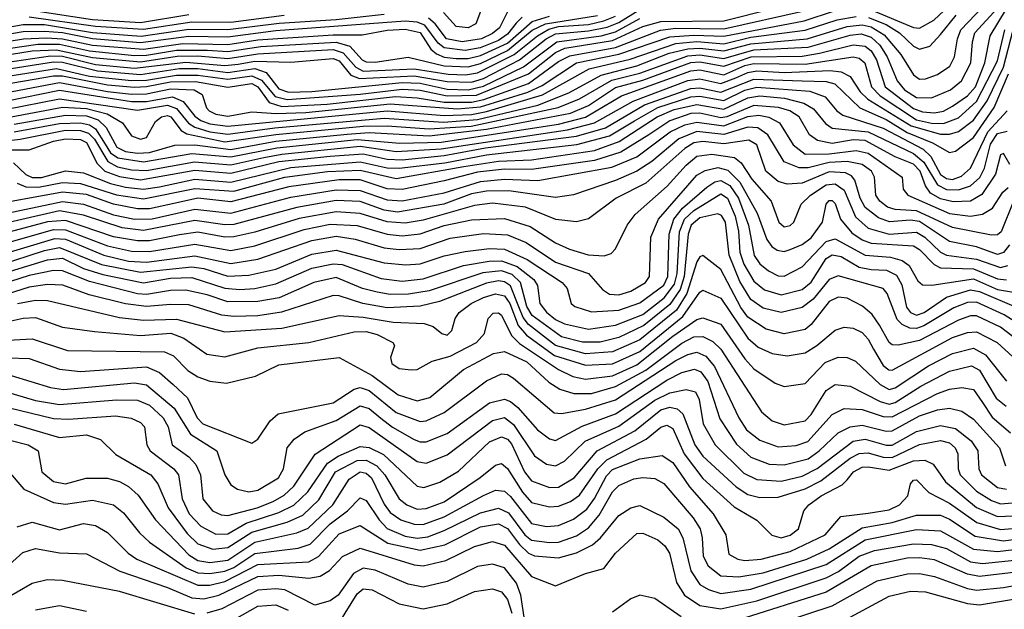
# Model space of a CAD drawing. Extents: x 997028 to 1115134, y 536408 to 618974.
# Tile 50 of 256: x 1019663 to 1022938, y 552908 to 554868. Entities that reach past the tile are written whole.
import ezdxf

# ---------------------------------------------------------------- set-up
doc = ezdxf.new("R2010")
doc.units = 0

msp = doc.modelspace()

# ---------------------------------------------------------------- linework, layer by layer
at = {"layer": '0CON10XD'}
for points in [[(1019645, 554521.1), (1019815, 554551), (1019885, 554548.7), (1019923.6, 554535), (1019950.4, 554510.4), (1019986.4, 554445), (1020015, 554430), (1020055, 554424.3), (1020095, 554426.6), (1020178.4, 554451.6), (1020245, 554451.8), (1020365, 554437.2), (1020515, 554464.5), (1020751.8, 554488.2), (1020825, 554492.8), (1021025, 554481.9), (1021215.9, 554504.1), (1021495, 554557.6), (1021555, 554583), (1021645, 554642.8), (1021735, 554666.9), (1021895, 554726.1), (1021925, 554728.3), (1022005, 554713.3), (1022095.1, 554745.1), (1022265, 554747.5), (1022322.6, 554757.4), (1022435, 554785.3), (1022475, 554780.3), (1022495, 554764.3), (1022512.8, 554735), (1022541.2, 554645), (1022635, 554572.7), (1022665, 554561.8), (1022705, 554558.9), (1022735, 554564.6), (1022765, 554580.6), (1022815.2, 554615), (1022841.2, 554645), (1022873.2, 554725), (1022890.3, 554815), (1022998.8, 554995)], [(1022495, 554901.1), (1022635, 554841.9), (1022655, 554840.4), (1022703.2, 554866.8), (1022837.4, 554992.6)], [(1019545, 554667.9), (1019785, 554706.3), (1019895, 554681), (1020035, 554666.2), (1020085, 554667.1), (1020185, 554683.9), (1020255, 554683.9), (1020355, 554670.1), (1020435, 554681.4), (1020467.3, 554667.3), (1020513.1, 554613.1), (1020552.7, 554602.7), (1020795, 554620.9), (1020935, 554636.9), (1020995, 554633.5), (1021085.1, 554614.9), (1021182.6, 554617.4), (1021355, 554688.6), (1021445, 554759.1), (1021476.5, 554773.5), (1021635, 554798.7), (1021735, 554845.7), (1021795, 554862.8), (1022005, 554864.5), (1022335, 554948.8)], [(1019615, 554569.7), (1019795, 554605.4), (1020055, 554568), (1020155, 554584.6), (1020185, 554573.4), (1020224.8, 554524.8), (1020245, 554510.6), (1020295, 554495.4), (1020355, 554487.9), (1020511.6, 554508.4), (1020875, 554540.4), (1021072, 554528), (1021185, 554536.7), (1021385.8, 554584.2), (1021488.8, 554625), (1021596.5, 554683.5), (1021715, 554714.5), (1021823.1, 554756.9), (1021885, 554771.3), (1021925, 554773.8), (1022005, 554764.4), (1022095, 554788.3), (1022282.3, 554805), (1022415, 554845.7), (1022465, 554851.6), (1022495, 554844.5), (1022538.4, 554818.4), (1022593, 554753), (1022635, 554684.7), (1022655, 554670.8), (1022675, 554671.7), (1022715, 554686.4), (1022756.2, 554713.8), (1022772.2, 554745), (1022781.4, 554805), (1022792.6, 554835), (1022891.5, 554938.5)], [(1020875, 554885.3), (1020715, 554867.7), (1020526.1, 554856.1), (1020355, 554834.5), (1020225, 554835.2), (1020067.1, 554812.9), (1019905.1, 554825.1), (1019745, 554851), (1019675, 554851.2), (1019525, 554824.6), (1019405, 554824.1), (1019175, 554784.7), (1019075, 554783.7), (1019026, 554796), (1018985, 554823.4), (1018970.9, 554845), (1018951.6, 554905)], [(1019525, 554713), (1019765, 554747.9), (1019805, 554747.1), (1019915, 554719.8), (1020045, 554707.5), (1020215, 554727.6), (1020345, 554716), (1020389.1, 554720.9), (1020445, 554730.5), (1020565, 554727.6), (1020705, 554739.6), (1020725, 554732), (1020764.2, 554684.2), (1020792.7, 554672.7), (1020975, 554681.8), (1021085, 554662.3), (1021165, 554660.1), (1021205, 554673.2), (1021324.7, 554735.3), (1021414, 554805), (1021445, 554821.3), (1021555, 554830.9), (1021616.5, 554843.5), (1021655, 554859), (1021725, 554902.2)], [(1019635, 554545.3), (1019805, 554577.4), (1019885, 554572.8), (1019954.3, 554555), (1020005.3, 554525), (1020035, 554482.3), (1020065, 554471.4), (1020085, 554476.1), (1020115, 554530.3), (1020135, 554545.4), (1020155, 554549.7), (1020165.8, 554545), (1020200.3, 554500.3), (1020218.9, 554488.9), (1020345, 554462.4), (1020515, 554486.7), (1020805, 554513.9), (1020885.2, 554515.2), (1021025.1, 554505.1), (1021164.8, 554514.8), (1021454, 554576), (1021525, 554605.1), (1021632.5, 554667.5), (1021725, 554690.5), (1021885, 554748.4), (1021925, 554751.8), (1022005, 554739.6), (1022105, 554768.3), (1022285, 554777.2), (1022425, 554817.2), (1022461.1, 554821.1), (1022495, 554810), (1022523.7, 554783.7), (1022547.4, 554745), (1022581.7, 554665), (1022606, 554635), (1022645, 554609.6), (1022695, 554608.6), (1022758.2, 554635), (1022795.6, 554665), (1022826.5, 554725), (1022831.5, 554795), (1022840, 554825), (1022915, 554906.5)], [(1021198.8, 554905), (1021180, 554855), (1021155, 554841.1), (1021115, 554846.2), (1021072.7, 554892.7)], [(1019525, 554758.3), (1019722.8, 554787.1), (1019795, 554787.1), (1019895, 554764.3), (1020045, 554749.5), (1020085, 554750.4), (1020185, 554767.1), (1020287.5, 554767.5), (1020355, 554762.6), (1020465, 554779.6), (1020715, 554794), (1020760.7, 554780.7), (1020801.6, 554735), (1020815, 554728), (1020845, 554727.1), (1020955, 554743.8), (1021075, 554715.3), (1021155, 554712.1), (1021195, 554722.8), (1021285, 554765.4), (1021366.8, 554833.2), (1021411.2, 554855), (1021585, 554882.7)], [(1019525, 554735.8), (1019705, 554764.3), (1019785, 554768.4), (1019905, 554742.1), (1020065, 554728), (1020186.7, 554746.7), (1020255, 554748.5), (1020355, 554739.1), (1020455, 554755.2), (1020705, 554769.4), (1020738.6, 554758.6), (1020780.6, 554710.6), (1020805, 554697.7), (1020975, 554704.6), (1021087.7, 554687.7), (1021145.2, 554684.8), (1021185, 554692), (1021307, 554753), (1021384.7, 554815), (1021422.9, 554837.1), (1021455, 554845.8), (1021555, 554852.8), (1021605.2, 554864.8), (1021645, 554880.3)], [(1019525, 554780.5), (1019675.1, 554805), (1019751.6, 554808.4), (1019805, 554805), (1019905, 554783.5), (1020075, 554770.4), (1020205, 554789.3), (1020355, 554786.4), (1020455, 554801.8), (1020705, 554818.4), (1020801.7, 554818.3), (1020885, 554833.4), (1020945, 554836.7), (1020995, 554825.3), (1021030.8, 554770.8), (1021048.9, 554755), (1021075, 554743.6), (1021115, 554739.1), (1021155, 554739.2), (1021195, 554749), (1021285, 554789.9), (1021367.4, 554862.6), (1021425, 554879.6)], [(1021333.6, 554876.4), (1021313.7, 554856.3), (1021285, 554819.8), (1021255, 554799.4), (1021194.9, 554774.9), (1021145, 554765.8), (1021075, 554774.4), (1021055, 554790.6), (1021010.1, 554850.1), (1020985, 554860.1), (1020945, 554863.5), (1020515, 554830.8), (1020355, 554810.4), (1020225, 554812.4), (1020065, 554791.2), (1019905, 554804.2), (1019805, 554824.3), (1019745, 554829.6), (1019675, 554827.7), (1019525, 554802.6)], [(1019575, 554646.9), (1019775, 554681.8), (1019805, 554681.8), (1019955, 554651.3), (1020044.5, 554644.5), (1020085, 554645.7), (1020165, 554661.5), (1020247.2, 554662.8), (1020355, 554643.6), (1020435, 554656.3), (1020454.7, 554645), (1020492.9, 554592.9), (1020535, 554580.2), (1020685, 554587.1), (1020912.8, 554612.8), (1020985, 554608.3), (1021075, 554593.7), (1021165, 554593.6), (1021207.1, 554602.9), (1021355, 554656.3), (1021455, 554729.1), (1021492.3, 554747.7), (1021645, 554776.2), (1021793.8, 554833.8), (1021845, 554840.7), (1022005, 554838.4), (1022271.8, 554898.2)], [(1019615, 554625.7), (1019795, 554659.1), (1019955, 554629.3), (1020035, 554621.2), (1020085, 554622.1), (1020165, 554638.9), (1020243.5, 554635), (1020269.5, 554619.5), (1020283.9, 554575), (1020292.6, 554565), (1020315, 554554.2), (1020355, 554547.3), (1020435, 554561.5), (1020516.1, 554556.1), (1020615, 554559.9), (1020895, 554588.8), (1021118.5, 554571.5), (1021195, 554578.5), (1021353.1, 554626.9), (1021400.9, 554649.1), (1021515.2, 554725), (1021655, 554753.2), (1021825, 554811.9), (1021905, 554817), (1022005, 554813.1), (1022271.5, 554865), (1022372.5, 554897.5)], [(1019621.2, 554598.8), (1019795, 554633.8), (1020035, 554595.9), (1020085, 554596.7), (1020171.4, 554611.4), (1020206.8, 554596.9), (1020245, 554547.6), (1020265, 554533.2), (1020295, 554522.6), (1020355, 554514.4), (1020885, 554565.1), (1021075, 554549.7), (1021165, 554553), (1021215, 554562.9), (1021401.9, 554618.1), (1021556.8, 554705), (1021693.3, 554736.7), (1021845, 554788.9), (1021915, 554795.3), (1022005, 554788.6), (1022095, 554810.4), (1022275, 554833.3), (1022382.2, 554867.8), (1022445, 554879.2)], [(1020225.4, 554884.6), (1020065, 554858.2), (1019905, 554867.8), (1019695, 554900.4)], [(1020542.1, 554882.1), (1020365, 554859.4), (1020235, 554860.3), (1020075, 554835.5), (1019915, 554845.3), (1019695, 554876.5)], [(1021284.8, 554895), (1021258.9, 554841.1), (1021235, 554821.9), (1021198.4, 554805), (1021135, 554794.5), (1021082.4, 554805), (1021044.3, 554855), (1021023, 554873)], [(1021596.6, 554815), (1021645, 554827.8), (1021725, 554872.3)], [(1022485.8, 554875.8), (1022545, 554851.9), (1022588.9, 554825), (1022635, 554780), (1022655, 554770.7), (1022689.7, 554780.3), (1022725, 554818.8), (1022777, 554883)], [(1019525, 554454.8), (1019665, 554471.3), (1019815, 554500.6), (1019865, 554500.3), (1019891.3, 554491.3), (1019911.3, 554471.3), (1019956.5, 554396.5), (1019988.8, 554378.8), (1020035, 554369.3), (1020085, 554366.6), (1020243.9, 554396.1), (1020365, 554386), (1020475, 554409.7), (1020535, 554421.5), (1020795, 554448.2), (1020915, 554430.2), (1021065, 554438.5), (1021485, 554501.6), (1021574.7, 554525.3), (1021702.7, 554597.3), (1021885, 554666), (1021925, 554672), (1021995, 554656.3), (1022044.6, 554674.6), (1022085, 554693.3), (1022115, 554698.4), (1022205, 554693.2), (1022358.9, 554698.9), (1022394.9, 554694.9), (1022425, 554679.8), (1022458.3, 554628.3), (1022484, 554604), (1022627.3, 554515), (1022725, 554488.1), (1022755, 554488), (1022785, 554496.9), (1022835, 554534.1), (1022881, 554599), (1022935, 554710.8), (1022966.7, 554835)], [(1019535, 554690.4), (1019775, 554727.8), (1019805, 554726.7), (1019922.2, 554697.8), (1020065, 554686.4), (1020195, 554705.6), (1020255, 554705.6), (1020355, 554692.9), (1020445, 554705.7), (1020483, 554693), (1020525, 554638.5), (1020557, 554627), (1020635, 554629.6), (1020935, 554659.9), (1020995, 554657.8), (1021085, 554637.8), (1021155, 554634.7), (1021205, 554647), (1021338.1, 554711.9), (1021448.9, 554795), (1021596.6, 554815)], [(1019645, 554495.7), (1019795, 554523.7), (1019865, 554525.9), (1019895, 554518.8), (1019915.6, 554505.6), (1019946.7, 554455), (1019965, 554425.7), (1019988.9, 554408.9), (1020075, 554395.2), (1020235, 554423.5), (1020365, 554411.9), (1020517.8, 554442.2), (1020785, 554470.3), (1020927.5, 554457.5), (1021065, 554461.2), (1021455, 554521), (1021545, 554544.3), (1021664.7, 554615.3), (1021895, 554698.5), (1021925, 554701.6), (1022004.7, 554685.3), (1022075, 554716.4), (1022105, 554723.2), (1022275, 554720.6), (1022435, 554744.4), (1022455, 554740.3), (1022474.1, 554725), (1022495.6, 554645), (1022524.6, 554615), (1022645, 554534.9), (1022695, 554524), (1022735, 554523.1), (1022785, 554542.5), (1022845, 554595.8), (1022915, 554731.2), (1022938.8, 554835)], [(1019595.5, 554435.5), (1019694.1, 554435.9), (1019775.9, 554465), (1019815, 554471.9), (1019865, 554470), (1019885, 554460.1), (1019920.1, 554390.1), (1019946.2, 554365), (1019995, 554346.6), (1020065, 554335.8), (1020245, 554368.3), (1020365, 554358.6), (1020525, 554396.4), (1020695.6, 554414.4), (1020805, 554422.6), (1020885, 554404.9), (1020935, 554402.9), (1021075, 554416.4), (1021212.5, 554442.5), (1021515, 554480.7), (1021610.9, 554509.1), (1021741.4, 554585), (1021895, 554639.4), (1021925, 554642.1), (1021995, 554627.7), (1022105, 554670.6), (1022265, 554665.6), (1022345, 554662.9), (1022374.3, 554655), (1022457.3, 554575), (1022545, 554536.1), (1022615, 554493.6), (1022698.7, 554458.7), (1022755, 554426.7), (1022775, 554430.7), (1022835, 554476.7), (1022903.7, 554576.3), (1022951.3, 554688.7)], [(1019642.9, 554392.9), (1019683.8, 554353.8), (1019705, 554343.7), (1019735, 554343.5), (1019815, 554366.2), (1019875, 554359.4), (1019965, 554323.8), (1020015, 554311.7), (1020075, 554304.6), (1020127.7, 554312.3), (1020245, 554338.2), (1020365, 554328.4), (1020565, 554377.2), (1020795, 554396.1), (1020885, 554376.1), (1020925, 554374.2), (1021077.4, 554392.6), (1021215, 554418.6), (1021516.4, 554453.6), (1021625, 554482.6), (1021707.4, 554532.6), (1021785, 554576.7), (1021895, 554611.4), (1021925, 554613.7), (1022005, 554599.6), (1022075, 554634.1), (1022115, 554644.5), (1022290.9, 554630.9), (1022341.4, 554611.4), (1022380.9, 554565), (1022401, 554551), (1022535, 554507.5), (1022668.2, 554438.2), (1022693.7, 554413.7), (1022725, 554353.3), (1022745, 554340.4), (1022765, 554337.5), (1022795, 554347.7), (1022825, 554374.4), (1022882.3, 554495), (1022947.5, 554565)], [(1019655.1, 554325.1), (1019682.9, 554312.9), (1019725, 554311.6), (1019805, 554326.5), (1019865, 554323.5), (1019985, 554286.5), (1020075, 554272.7), (1020245, 554306.8), (1020375, 554298.1), (1020545, 554345.2), (1020686.6, 554363.4), (1020795, 554368.3), (1020915, 554340.5), (1021139.6, 554380.4), (1021255, 554397.5), (1021365, 554402.9), (1021575, 554433.6), (1021657.2, 554462.8), (1021782.6, 554545), (1021840.1, 554569.9), (1021915, 554586.4), (1022005, 554570.8), (1022085, 554608.7), (1022125, 554615.4), (1022207, 554607), (1022270.9, 554590.9), (1022302.5, 554572.5), (1022343.3, 554523.3), (1022365, 554507.4), (1022485, 554495.7), (1022635, 554423.2), (1022670, 554395), (1022715, 554319.2), (1022745, 554304), (1022785, 554302.7), (1022825, 554315.4), (1022856.2, 554343.8), (1022871.8, 554375), (1022891.8, 554455), (1022915, 554489.7), (1022947.4, 554497.4)], [(1022956.4, 554386.4), (1022935, 554422.9), (1022925, 554419.2), (1022908, 554355), (1022863.2, 554286.7), (1022825, 554265.4), (1022767.2, 554262.8), (1022725, 554272.2), (1022692.1, 554292.1), (1022675.6, 554315.6), (1022657.2, 554365), (1022635, 554387.9), (1022575, 554412.6), (1022475, 554466.6), (1022435, 554468.8), (1022365, 554457), (1022316.4, 554466.4), (1022289.3, 554485), (1022254.8, 554545), (1022223.8, 554565), (1022186.9, 554576.9), (1022105, 554583.2), (1022015, 554545.2), (1021995, 554542.1), (1021925, 554557.7), (1021895, 554555.9), (1021825, 554532.6), (1021755.5, 554485.5), (1021662.4, 554427.6), (1021575, 554400.4), (1021365, 554370.7), (1021275, 554371.2), (1021185, 554361.8), (1021075, 554332.1), (1020935, 554304.1), (1020885, 554306.2), (1020795, 554335.6), (1020725, 554336.4), (1020557.6, 554312.4), (1020365, 554262.5), (1020255, 554274.9), (1020181.3, 554258.7), (1020095, 554240), (1020055, 554239.6), (1019975.2, 554255.2), (1019885, 554287.1), (1019805, 554295.4), (1019445, 554230)], [(1019515, 554202.8), (1019805, 554264.3), (1019875, 554254.7), (1019975, 554219.7), (1020045, 554205.3), (1020103.9, 554206.1), (1020245, 554238.4), (1020365, 554225.3), (1020565, 554278.2), (1020715, 554302.2), (1020795, 554300.2), (1020885, 554269.5), (1020935, 554266.4), (1021075, 554292.6), (1021195, 554330.9), (1021275, 554338.1), (1021386.2, 554333.8), (1021632.3, 554377.7), (1021715, 554412.1), (1021826.7, 554495), (1021875, 554519), (1021915, 554528), (1022005, 554515.2), (1022085, 554546.6), (1022120.8, 554550.8), (1022154.3, 554544.3), (1022190, 554525), (1022235, 554452), (1022275, 554421.4), (1022355, 554422.4), (1022445, 554433.6), (1022485, 554424.9), (1022597.9, 554345), (1022600.9, 554305), (1022616.4, 554285), (1022755, 554223.9), (1022825, 554214.9), (1022865, 554221.4), (1022898.4, 554241.6), (1022932.8, 554295), (1022950, 554310)], [(1022968.6, 554265), (1022926.7, 554163.3), (1022915, 554153.3), (1022895, 554152.3), (1022765, 554177), (1022645, 554233.1), (1022575, 554237.4), (1022548.9, 554245), (1022523.3, 554265), (1022510.2, 554285), (1022505.8, 554345), (1022495.9, 554365), (1022465, 554387.2), (1022415, 554396.3), (1022355, 554393.2), (1022285, 554375.5), (1022255, 554375.4), (1022205, 554395.2), (1022150.6, 554485), (1022118.3, 554508.3), (1022085, 554510.5), (1022005, 554486.7), (1021915, 554496.7), (1021855, 554471.7), (1021765, 554396.4), (1021715, 554364.6), (1021645, 554334), (1021505, 554286.2), (1021445, 554277.6), (1021289.5, 554299.5), (1021215, 554298.2), (1021165, 554288.9), (1021073.1, 554255), (1020918.9, 554228.9), (1020875.5, 554235.5), (1020795, 554263.3), (1020715, 554267.1), (1020585, 554244.3), (1020375, 554187.9), (1020345, 554186.5), (1020245, 554200.7), (1020075, 554167.1), (1020003.9, 554176.1), (1019875, 554218.9), (1019795, 554233.1), (1019515, 554168)], [(1022955, 554119.4), (1022935, 554094.8), (1022915, 554087.8), (1022845, 554113.1), (1022755, 554130.4), (1022655, 554197.2), (1022625, 554201.9), (1022555.7, 554195.7), (1022519.2, 554209.2), (1022475, 554244.1), (1022458.4, 554275), (1022440.3, 554335), (1022429.2, 554349.2), (1022409.3, 554359.3), (1022355, 554362.6), (1022265, 554324.6), (1022215, 554321.9), (1022185, 554329.8), (1022144.8, 554365), (1022115, 554451.9), (1022087.9, 554467.9), (1022005, 554455.4), (1021935, 554463.4), (1021905, 554458.7), (1021875, 554440.5), (1021745, 554324.8), (1021646.8, 554275), (1021555, 554206.6), (1021515, 554196.3), (1021446.4, 554203.6), (1021345, 554245.1), (1021235, 554258.3), (1021175, 554251), (1021005, 554201.8), (1020945, 554192.1), (1020885, 554195.7), (1020795, 554223.7), (1020715, 554229.1), (1020592.4, 554207.6), (1020445, 554161.6), (1020375, 554146), (1020345, 554145.3), (1020255, 554162.1), (1020195, 554152.7), (1020095, 554133.1), (1020055, 554132.6), (1019975, 554146.9), (1019815, 554200.5), (1019755, 554196), (1019535, 554137.7)], [(1019585, 554116.2), (1019775, 554170.2), (1019815, 554169.7), (1019955, 554116.7), (1020035, 554099), (1020095, 554097.2), (1020245, 554122.4), (1020365, 554101.3), (1020445, 554116.9), (1020609.3, 554170.7), (1020695, 554188.2), (1020785, 554184.2), (1020885, 554154.7), (1020935, 554149.6), (1020995, 554156.7), (1021075, 554183.7), (1021165, 554202.4), (1021275, 554207.2), (1021360.7, 554180.7), (1021445, 554126.7), (1021491.1, 554105), (1021553.1, 554086.9), (1021606.7, 554083.3), (1021629.5, 554090.5), (1021645, 554106.9), (1021683.2, 554185), (1021709.9, 554220.1), (1021815.9, 554315), (1021879.4, 554385), (1021915, 554414.8), (1021965, 554420.7), (1022039.9, 554409.9), (1022062.9, 554392.9), (1022097.8, 554337.8), (1022161.9, 554265), (1022188.2, 554195), (1022205, 554179.3), (1022225, 554184), (1022237.5, 554195), (1022261.8, 554255), (1022293.1, 554285), (1022345, 554319), (1022375, 554322.3), (1022405, 554301.2), (1022443, 554213), (1022485, 554174.9), (1022555, 554155.5), (1022645, 554161.6), (1022672.7, 554145), (1022725, 554095.1), (1022744.9, 554084.9), (1022845, 554071.8), (1022925, 554044.5), (1022949.2, 554050.8)], [(1019594.4, 554085.6), (1019779.6, 554140.4), (1019815, 554138.4), (1019942.7, 554085), (1020025, 554065.9), (1020085, 554061.7), (1020245, 554082.8), (1020365, 554057.9), (1020455, 554072.5), (1020635, 554133.8), (1020715, 554148.3), (1020778.5, 554138.5), (1020875, 554110.1), (1020925, 554103.9), (1020995, 554108), (1021095, 554142.4), (1021205, 554156.9), (1021285, 554152.8), (1021347.8, 554127.8), (1021445, 554061.8), (1021555, 554023.9), (1021601.2, 553971.2), (1021625, 553955.2), (1021655, 553953.1), (1021695, 553966), (1021744.3, 553995), (1021757.6, 554015), (1021762.3, 554145), (1021787.3, 554205), (1021915, 554351.6), (1021942.6, 554367.4), (1021985, 554377.1), (1022018.3, 554368.3), (1022057.8, 554327.8), (1022115.4, 554225.4), (1022147.3, 554137.3), (1022164.1, 554114.1), (1022181.8, 554101.9), (1022205, 554098), (1022225, 554103.8), (1022265, 554121.1), (1022295, 554143), (1022332.7, 554195), (1022344.8, 554255), (1022355, 554267.5), (1022365, 554267.5), (1022375, 554256.9), (1022392.7, 554205), (1022430, 554160), (1022465, 554135.9), (1022495, 554125.3), (1022635, 554115.9), (1022655, 554104.8), (1022704.2, 554054.2), (1022725, 554043.3), (1022835, 554040.3), (1022915, 554007.2), (1022945, 554003.4)], [(1019595, 554052.4), (1019745, 554101.4), (1019795, 554110.5), (1019935, 554053.9), (1020065, 554028.5), (1020235, 554046.3), (1020275, 554040.6), (1020355, 554015.5), (1020425, 554019), (1020515, 554039.4), (1020635, 554088.9), (1020715, 554102.4), (1020875, 554060.4), (1020946.7, 554053.3), (1020995, 554056.8), (1021075, 554083.6), (1021145, 554097.9), (1021225, 554107.1), (1021275, 554104.9), (1021350.8, 554070.8), (1021467.5, 553995), (1021483.8, 553975), (1021497.5, 553925), (1021508.9, 553915), (1021565, 553897.5), (1021655, 553902.9), (1021725, 553926.8), (1021805, 553986), (1021818.1, 554015), (1021822.7, 554155), (1021838.5, 554205), (1021867.8, 554242.2), (1021948.4, 554311.6), (1021975, 554328.9), (1021995, 554333.8), (1022025, 554317), (1022053.3, 554275), (1022086.7, 554185), (1022105.4, 554084.6), (1022125, 554056.1), (1022153.1, 554033.1), (1022185, 554016.9), (1022205, 554015.6), (1022265, 554047), (1022345, 554131.4), (1022375, 554139.6), (1022475, 554085.6), (1022558.5, 554078.5), (1022597.9, 554067.9), (1022620.7, 554050.7), (1022649.8, 553999.8), (1022665, 553986.8), (1022696.1, 553986.1), (1022835, 554007.1), (1022915, 553971.8), (1022995, 553957.4)], [(1019425, 553968.6), (1019755, 554069.6), (1019805, 554074.9), (1019875, 554040.9), (1019939.4, 554020.6), (1020075, 553993.6), (1020165, 554008.9), (1020235, 554010.9), (1020345, 553975.5), (1020395, 553971.2), (1020445.3, 553974.7), (1020515, 553989.6), (1020635, 554042.3), (1020705, 554057.1), (1020735, 554054.4), (1020865, 554007.8), (1020935, 553999.3), (1021005, 554006.4), (1021139.2, 554050.8), (1021224.4, 554065.6), (1021265, 554066.3), (1021317.3, 554047.3), (1021372.5, 554005), (1021384.8, 553985), (1021393, 553925), (1021415, 553895.5), (1021445, 553871.2), (1021475, 553856.7), (1021555, 553839.6), (1021645, 553852.3), (1021735, 553888.4), (1021806.4, 553943.6), (1021841, 553989), (1021849.2, 554025), (1021857.1, 554162.9), (1021873.7, 554205), (1021905, 554233.7), (1021995, 554288.9), (1022017.2, 554275), (1022042.6, 554215), (1022054, 554165), (1022058.2, 554095), (1022070.8, 554055), (1022105, 553998.5), (1022139.8, 553969.8), (1022195, 553954), (1022265, 553971.3), (1022295, 553995.6), (1022345, 554074.4), (1022365, 554086.9), (1022395, 554080.7), (1022455, 554045.4), (1022495, 554038), (1022545.7, 554035.7), (1022579, 554019), (1022597, 553987), (1022612.5, 553912.5), (1022625, 553894.8), (1022645, 553886.4), (1022670.7, 553895), (1022745, 553945.9), (1022825, 553970.3), (1022855, 553964.7), (1022985, 553909.4)], [(1022995, 553850.3), (1022937.2, 553887.2), (1022845, 553929), (1022815, 553927.7), (1022769.8, 553910.2), (1022669.8, 553850.2), (1022645, 553842.1), (1022623.2, 553843.2), (1022598.1, 553855), (1022581.5, 553871.5), (1022547.8, 553957.8), (1022534.8, 553974.8), (1022385, 554016.7), (1022355, 554004), (1022301.3, 553938.7), (1022265, 553911.5), (1022195, 553894.8), (1022135, 553909.5), (1022095, 553937.7), (1022058.2, 553998.2), (1022022.8, 554085), (1022009.9, 554195), (1021997.4, 554217.4), (1021985, 554222.5), (1021925, 554209.3), (1021896.3, 554185), (1021885.7, 554155), (1021872.4, 554015), (1021859.3, 553970.7), (1021825, 553920.9), (1021738.4, 553851.6), (1021655, 553811.3), (1021593.4, 553796.6), (1021535, 553795.9), (1021465, 553813.9), (1021366.8, 553885), (1021349.8, 553915), (1021328.7, 553995), (1021300.9, 554020.9), (1021265, 554033.6), (1021203.5, 554026.5), (1021025, 553966.9), (1020955.8, 553955.8), (1020895, 553954.9), (1020852, 553962), (1020802.5, 553975), (1020715, 554010.9), (1020640.8, 553995), (1020526.2, 553943.8), (1020455, 553930.9), (1020355, 553930.2), (1020286.4, 553953.6), (1020215, 553969.4), (1020165, 553968.3), (1020085, 553954.5), (1020055, 553956.3), (1019895, 553997.8), (1019805, 554033), (1019775, 554034.1), (1019695, 554017.3), (1019503.6, 553956.5)], [(1023005, 553784.8), (1022925, 553845.6), (1022845, 553884.1), (1022825, 553883.8), (1022785, 553869.6), (1022655, 553801.4), (1022585, 553786.4), (1022565, 553787.6), (1022555, 553794.7), (1022522.6, 553852.6), (1022498.5, 553888.5), (1022466.3, 553916.3), (1022415, 553941.9), (1022385, 553945.9), (1022355, 553931.3), (1022295.3, 553854.7), (1022275, 553838.5), (1022205, 553824.1), (1022145, 553839.3), (1022085, 553879), (1022061.7, 553911.7), (1021995, 554037.5), (1021935, 554084.5), (1021925, 554080), (1021915, 554063.5), (1021881.7, 553958.3), (1021847, 553903), (1021725, 553803.6), (1021635, 553764.3), (1021545, 553757.1), (1021445, 553784.7), (1021354.6, 553854.6), (1021337.6, 553877.6), (1021323.5, 553913.5), (1021295, 553983.2), (1021275, 553997.1), (1021255, 554000), (1021215, 553992), (1021058.9, 553931.1), (1020995, 553916.1), (1020885, 553910.7), (1020804.7, 553924.7), (1020725, 553950.5), (1020705, 553951.4), (1020534, 553896), (1020455, 553884.2), (1020375, 553881.1), (1020335, 553886.4), (1020225, 553920.1), (1020165, 553921.9), (1020085, 553914.5), (1020015, 553923.1), (1019893.8, 553953.8), (1019805.9, 553985.9), (1019755, 553988.3), (1019695, 553978.5), (1019505, 553919.1)], [(1019655.8, 553924.2), (1019715, 553935.9), (1019755, 553934.5), (1019995, 553877.8), (1020075, 553868.8), (1020185, 553872.4), (1020345, 553830.3), (1020535, 553842.2), (1020725.2, 553884.8), (1020805, 553879.1), (1020905, 553862.7), (1021008.2, 553858.2), (1021038.3, 553848.3), (1021066.9, 553825), (1021085, 553819.6), (1021100, 553835), (1021111.2, 553875), (1021124.2, 553895), (1021164.2, 553925), (1021205.4, 553944.6), (1021245, 553956.9), (1021275, 553950), (1021292.7, 553925), (1021321, 553851), (1021348.9, 553818.9), (1021442, 553752), (1021545, 553719.5), (1021635, 553724.5), (1021724.9, 553765.1), (1021868.1, 553881.9), (1021925, 553962.9), (1021935, 553968.8), (1021995, 553942.5), (1022085, 553808.9), (1022119.2, 553779.2), (1022165, 553758.3), (1022215, 553750.2), (1022275, 553760.7), (1022314.3, 553785), (1022375, 553836), (1022405, 553845.9), (1022435, 553843.2), (1022465, 553828.3), (1022485, 553806.4), (1022502.7, 553772.7), (1022535, 553718.1), (1022554, 553704), (1022565, 553702.8), (1022765, 553811.3), (1022815, 553828.6), (1022845, 553830.3), (1022913.4, 553795), (1023005, 553711.7)], [(1019605, 553860.3), (1019675, 553876.1), (1019715, 553877.8), (1019805, 553845.6), (1019911.6, 553831.6), (1020065, 553818.2), (1020166, 553826), (1020209, 553809), (1020285, 553755.9), (1020345, 553747.4), (1020455, 553776.9), (1020625, 553794.8), (1020775, 553830.6), (1020815, 553832.1), (1020852, 553822), (1020904.4, 553795), (1020910, 553785), (1020896.7, 553745), (1020900.5, 553725), (1020925, 553708.7), (1020965, 553704), (1020985, 553705.5), (1021035, 553733.5), (1021095, 553749.1), (1021182.6, 553795), (1021208.6, 553825), (1021220.9, 553875), (1021237.6, 553892.4), (1021255, 553893.3), (1021265, 553885.9), (1021298.3, 553818.3), (1021325, 553791.6), (1021455, 553705.6), (1021502.1, 553682.1), (1021545, 553672.7), (1021635, 553684.7), (1021715, 553720.9), (1021835, 553816.4), (1021915, 553872), (1021935, 553876.6), (1021995, 553855.6), (1022075, 553741), (1022105, 553708), (1022175, 553660), (1022205, 553648.4), (1022275, 553658.4), (1022341.6, 553728.4), (1022385, 553746.4), (1022415, 553744.8), (1022442.9, 553732.9), (1022524.4, 553655), (1022555, 553638.9), (1022575, 553644.3), (1022685, 553717.4), (1022765, 553758.6), (1022835, 553776.3), (1022874.5, 553754.5), (1022945, 553666.5)], [(1019605, 553802.2), (1019705, 553806.7), (1019821.7, 553768.3), (1020145, 553764.4), (1020175, 553750.2), (1020222.3, 553702.3), (1020255, 553680.6), (1020295, 553666.7), (1020350.6, 553659.4), (1020446.8, 553683.2), (1020525, 553720.3), (1020725, 553745.6), (1020835.3, 553685.3), (1020921.5, 553621.5), (1020985, 553600.9), (1021027.3, 553612.7), (1021139.1, 553705), (1021238.2, 553758.3), (1021275, 553765.2), (1021349.7, 553730.3), (1021423.1, 553663.1), (1021459.4, 553639.4), (1021505.4, 553625.4), (1021565, 553625.8), (1021645, 553648.3), (1021745, 553702.9), (1021865, 553793.1), (1021905, 553813.6), (1021935, 553815.5), (1021968, 553798), (1021995, 553773), (1022130.3, 553565), (1022165.5, 553535), (1022205, 553521.3), (1022275.3, 553535), (1022295, 553555.3), (1022344.9, 553635.1), (1022375, 553655.7), (1022425, 553649.8), (1022525, 553599), (1022555, 553590.4), (1022575, 553595.8), (1022659.7, 553650.3), (1022755, 553700), (1022827.9, 553717.9), (1022855, 553702.8), (1022910.4, 553610.4), (1022943.5, 553583.5)], [(1019624.2, 553744.2), (1019695, 553741.8), (1019795, 553706.5), (1019865, 553699), (1020085, 553713.7), (1020128.4, 553695), (1020173.8, 553655), (1020220.8, 553610.8), (1020253.3, 553545), (1020272.1, 553525), (1020435, 553460.8), (1020455, 553473.8), (1020495.8, 553535), (1020522.4, 553557.6), (1020705, 553594.8), (1020775, 553639.5), (1020795, 553645.4), (1020825, 553634.9), (1020915, 553562.5), (1020995, 553532.4), (1021015.1, 553534.9), (1021075, 553562.4), (1021215, 553667.6), (1021265, 553690.8), (1021285, 553688.4), (1021305, 553676.8), (1021441, 553561), (1021465, 553558.5), (1021545, 553573.6), (1021644.3, 553604.3), (1021845.1, 553734.9), (1021885, 553755.6), (1021915, 553763), (1021945, 553749.5), (1021974, 553715), (1022054.2, 553545), (1022080.4, 553505), (1022125, 553470), (1022185, 553447.7), (1022245, 553452.6), (1022284.3, 553465.7), (1022365, 553556.1), (1022404.8, 553575.2), (1022465, 553572.6), (1022535, 553549), (1022565, 553548.1), (1022715, 553625.4), (1022755, 553639.8), (1022795.9, 553645.9), (1022835, 553638.7), (1022865, 553595.2), (1022896.9, 553546.9), (1022957.9, 553495)], [(1019635, 553685.4), (1019765, 553645.2), (1019808.9, 553638.9), (1020045, 553660.8), (1020085, 553654.3), (1020176.8, 553576.8), (1020230.7, 553490.7), (1020318.9, 553435), (1020345.3, 553355), (1020365, 553321.8), (1020387.6, 553307.6), (1020425, 553298), (1020455, 553304), (1020523.7, 553345), (1020539.8, 553375), (1020552, 553445), (1020576.2, 553473.8), (1020611.6, 553498.4), (1020715, 553535.5), (1020795, 553584), (1020825, 553575.8), (1020863.7, 553543.7), (1020903.3, 553513.3), (1020975, 553472.9), (1020995, 553464.5), (1021015, 553464.5), (1021085, 553492.7), (1021225, 553594.8), (1021275, 553606.8), (1021295, 553599.2), (1021319.4, 553579.4), (1021385, 553504.3), (1021425, 553474.8), (1021445, 553469.6), (1021533.1, 553516.9), (1021645, 553557.3), (1021815, 553670), (1021865, 553695.4), (1021906.8, 553706.8), (1021927.9, 553697.9), (1021951.5, 553665), (1021991.1, 553541.1), (1022046.5, 553456.5), (1022095, 553413.8), (1022155, 553390.6), (1022205, 553388), (1022285, 553408.3), (1022322.3, 553435), (1022385, 553494.5), (1022424.9, 553515.1), (1022465, 553520.5), (1022545, 553500.1), (1022565, 553501.5), (1022655, 553550.8), (1022715, 553570.8), (1022755, 553576.7), (1022796.2, 553566.2), (1022835, 553540), (1022921.9, 553445), (1022941.3, 553385)], [(1019615, 553632.2), (1019715, 553602.1), (1019795, 553588.4), (1019985, 553604.1), (1020055, 553603.7), (1020095, 553587), (1020140.4, 553545), (1020156.4, 553515), (1020169.8, 553455), (1020225.9, 553415), (1020249.1, 553389.1), (1020264.4, 553355), (1020272, 553275), (1020304.7, 553235), (1020332.5, 553222.5), (1020355, 553220), (1020453.2, 553245), (1020506.2, 553266.2), (1020543, 553287), (1020575, 553317.4), (1020645.8, 553424.2), (1020795, 553520.9), (1020825, 553512.4), (1020985, 553399.1), (1021015, 553393.8), (1021085, 553421.2), (1021235, 553535.8), (1021275, 553545.5), (1021305, 553522.7), (1021375, 553417.7), (1021415, 553391), (1021445, 553384.8), (1021475, 553400), (1021543.4, 553466.6), (1021655, 553516.3), (1021775, 553603.1), (1021825, 553627.7), (1021879.1, 553639.1), (1021910.6, 553630.6), (1021922.7, 553605), (1021936.4, 553525), (1021975.9, 553455), (1022071.1, 553361.1), (1022115, 553339.7), (1022195, 553333.9), (1022265, 553350.4), (1022315, 553376.6), (1022435, 553466.8), (1022475, 553473.8), (1022545, 553453.3), (1022565, 553454), (1022645, 553499.2), (1022725, 553519.5), (1022775, 553509.6), (1022827.8, 553467.8), (1022849.4, 553435), (1022853.3, 553375), (1022861.2, 553355), (1022915, 553312.4), (1022945, 553307.5)], [(1019625, 553579.1), (1019775, 553542.8), (1019825, 553540.3), (1019981.5, 553551.5), (1020033.4, 553543.4), (1020065, 553529.1), (1020077.5, 553515), (1020086.1, 553455), (1020096.5, 553435), (1020175.1, 553375.1), (1020191.2, 553355), (1020203.4, 553275), (1020226.7, 553225), (1020265, 553183.8), (1020315, 553157.5), (1020355, 553159.2), (1020415.8, 553194.2), (1020525, 553229.3), (1020575, 553254.6), (1020621, 553299), (1020686.2, 553393.8), (1020722.4, 553417.6), (1020795, 553449.6), (1020825, 553446.3), (1020872.5, 553422.5), (1020985, 553317.6), (1021007.1, 553312.9), (1021060.3, 553330.3), (1021122.3, 553367.7), (1021225, 553464.8), (1021265, 553481.5), (1021285, 553474.1), (1021298.5, 553458.5), (1021341.3, 553365), (1021365, 553334.8), (1021425, 553312.9), (1021455, 553314.2), (1021506.5, 553345), (1021583.1, 553435), (1021708.4, 553501.6), (1021795, 553570.9), (1021825, 553579.6), (1021849.7, 553575), (1021868.2, 553558.2), (1021908.8, 553455), (1021935, 553416.8), (1022045.6, 553315.6), (1022085, 553289.5), (1022125, 553279.5), (1022185, 553280.6), (1022275, 553308.2), (1022327.1, 553335), (1022425, 553410.3), (1022455, 553426.3), (1022485, 553428.5), (1022535, 553413.3), (1022565, 553412.2), (1022655, 553455.8), (1022725, 553469.1), (1022755, 553461), (1022774.4, 553445), (1022782.7, 553425), (1022784.2, 553375), (1022791.2, 553355), (1022845, 553300.3), (1022895, 553269.6), (1022925, 553258.8), (1023005, 553265.3)], [(1019645, 553523), (1019795, 553479.1), (1019885, 553488.2), (1019932.1, 553472.1), (1019983, 553423), (1020098.9, 553355), (1020122, 553325), (1020157.3, 553245), (1020219.7, 553159.7), (1020255.8, 553125.8), (1020305, 553107.5), (1020355, 553112.9), (1020435.3, 553164.7), (1020552.1, 553197.9), (1020605, 553221.4), (1020658.2, 553271.8), (1020713.8, 553365), (1020785, 553402.8), (1020815, 553403.7), (1020850.5, 553385), (1020877.5, 553355), (1020925, 553275.2), (1020950.3, 553255), (1020985, 553241), (1021015, 553242.9), (1021075, 553265.2), (1021194.2, 553345.8), (1021245, 553387.1), (1021265, 553392.9), (1021285, 553375.9), (1021335, 553297), (1021365, 553263.4), (1021425, 553249), (1021455, 553251.1), (1021495, 553266.5), (1021525, 553287.3), (1021585.8, 553375), (1021615.2, 553404.8), (1021746, 553474), (1021795, 553513.5), (1021815, 553520), (1021835, 553509.1), (1021872.3, 553425), (1021935, 553343), (1022039.1, 553249.1), (1022115, 553203.8), (1022164.4, 553154.4), (1022195, 553145.5), (1022225, 553154.2), (1022252.7, 553175), (1022270.9, 553235), (1022287.5, 553255), (1022328.6, 553285), (1022398.1, 553321.9), (1022415, 553338.4), (1022436.5, 553365), (1022465, 553380.3), (1022485, 553382.1), (1022555, 553370.1), (1022635, 553401.6), (1022673.7, 553403.7), (1022700.6, 553390.6), (1022741.8, 553331.8), (1022845, 553246.4), (1022915, 553216.2), (1022995, 553219.4)], [(1019635, 553469.7), (1019691.2, 553455), (1019724.1, 553435), (1019736.4, 553365), (1019775, 553332.6), (1019815, 553325.6), (1019884.2, 553344.2), (1019955, 553344), (1019995, 553332.7), (1020025, 553316.1), (1020056.9, 553286.9), (1020115.1, 553205.1), (1020225, 553089.3), (1020255, 553070.7), (1020295, 553063.2), (1020355, 553071.5), (1020445, 553130.9), (1020585, 553162.1), (1020621.9, 553178.1), (1020703.9, 553255), (1020759.1, 553340.9), (1020795, 553365.1), (1020815, 553361.1), (1020832.7, 553345), (1020875, 553257.5), (1020895, 553230.2), (1020930.3, 553205), (1020975, 553190.7), (1021005, 553190.1), (1021075, 553214.9), (1021205, 553286.4), (1021245, 553304.5), (1021275, 553301.2), (1021295, 553283.5), (1021365, 553192.9), (1021415, 553183.6), (1021455, 553186.5), (1021505, 553208), (1021548.9, 553241.1), (1021575, 553276), (1021615, 553351.2), (1021635, 553372.3), (1021725, 553408.6), (1021799.2, 553419.2), (1021835, 553396), (1021890.8, 553315), (1021969.6, 553225), (1022011.5, 553155), (1022021.3, 553091.3), (1022051.4, 553075), (1022075, 553070.7), (1022128.6, 553075), (1022225, 553100.4), (1022342.1, 553155), (1022393.8, 553216.2), (1022485, 553227.1), (1022555, 553238.6), (1022589.2, 553255), (1022616.4, 553285), (1022625.5, 553325), (1022635, 553336.9), (1022645, 553338.5), (1022686.5, 553296.5), (1022755, 553260.3), (1022846.3, 553196.3), (1022925, 553173.5), (1023005, 553180.3)], [(1019625, 553368.8), (1019676.9, 553306.9), (1019775, 553262.9), (1019815, 553257.4), (1019905, 553270.5), (1019975, 553254.8), (1020008.7, 553228.7), (1020061.7, 553161.7), (1020095, 553130.7), (1020216.2, 553046.2), (1020255, 553029.3), (1020295, 553026.5), (1020345, 553034.2), (1020375, 553046.8), (1020445, 553093), (1020588.6, 553111.4), (1020628.6, 553125), (1020695, 553192.2), (1020752.8, 553235), (1020795, 553278.1), (1020815, 553269.5), (1020858.2, 553205), (1020885, 553176.6), (1020945, 553151.6), (1020985, 553144.7), (1021020.8, 553149.2), (1021075, 553169.5), (1021195, 553229), (1021255, 553244.6), (1021289.1, 553229.1), (1021343.1, 553155), (1021365, 553137.3), (1021425, 553129.5), (1021455, 553131.6), (1021515, 553152.6), (1021555, 553179.1), (1021589.6, 553220.4), (1021635, 553298.6), (1021655, 553320), (1021705, 553341.3), (1021735, 553346.3), (1021775, 553342.5), (1021805, 553326.1), (1021902.3, 553212.3), (1021925.5, 553175), (1021933.2, 553145), (1021935.8, 553085), (1021952.8, 553052.8), (1021995, 553019.2), (1022055, 553015.4), (1022135, 553029), (1022280.8, 553075), (1022355, 553108.9), (1022465, 553179.1), (1022565, 553196), (1022645, 553220.5), (1022725, 553220.4), (1022755, 553207.9), (1022841, 553151), (1022935, 553136), (1023025, 553147.5)], [(1019655, 553182.2), (1019705, 553197.9), (1019795, 553171.6), (1019875, 553192.7), (1019915, 553186.1), (1019955, 553162.9), (1020024.2, 553095), (1020052.4, 553075), (1020255, 552987.9), (1020295, 552988.7), (1020345, 553000.4), (1020455, 553056.9), (1020624.5, 553065.6), (1020656.5, 553083.5), (1020725, 553159), (1020795, 553186.5), (1020887.8, 553127.8), (1020995, 553104.1), (1021077.4, 553122.6), (1021195, 553182.4), (1021255, 553192.5), (1021285, 553177.1), (1021325, 553123), (1021355, 553094.3), (1021375, 553085.7), (1021455, 553079.5), (1021515, 553095.7), (1021568, 553122), (1021594.7, 553145.3), (1021655, 553219.5), (1021695, 553244.8), (1021725, 553253), (1021805, 553214.8), (1021852.5, 553175), (1021868.2, 553145), (1021895, 553036.1), (1021925, 552990.6), (1021953.6, 552973.6), (1021995, 552960.7), (1022094.9, 552975.1), (1022345, 553056.7), (1022475, 553138.6), (1022645, 553173), (1022725, 553169.2), (1022835, 553107.7), (1022915, 553100), (1023035, 553114.2)], [(1019595, 553026.9), (1019673.5, 553096.5), (1019715, 553110.2), (1019795, 553095.9), (1019885, 553092.5), (1019996.2, 553035), (1020155, 552980.6), (1020235, 552945.9), (1020275, 552942.5), (1020325, 552954.4), (1020455, 553016.5), (1020525, 553021.2), (1020625, 553011.3), (1020661.9, 553018.1), (1020693.5, 553036.5), (1020736.9, 553083.1), (1020795, 553110.9), (1020975, 553056.1), (1021005, 553052.8), (1021080, 553070), (1021175, 553116.4), (1021235, 553133), (1021275, 553120.9), (1021365, 553016.6), (1021445, 552985.4), (1021545, 553026.8), (1021606.1, 553043.9), (1021644.7, 553095), (1021715, 553160), (1021735, 553161.4), (1021785, 553138.6), (1021808.5, 553118.5), (1021824, 553095), (1021847.4, 552997.4), (1021874.4, 552955), (1021925, 552920.8), (1021995, 552909.7), (1022115, 552936.4), (1022345, 553012.4), (1022386.5, 553033.5), (1022454.9, 553085.1), (1022506.2, 553103.8), (1022635, 553125.6), (1022695, 553123.6), (1022745, 553110), (1022825, 553066), (1022865, 553060.3), (1023025, 553076.4)], [(1023015, 553035.3), (1022855, 553017.1), (1022815, 553024.4), (1022705, 553072), (1022655, 553079.5), (1022615, 553078.2), (1022495, 553052.6), (1022345, 552964.4), (1022051.7, 552871.7)], [(1021346.8, 552845), (1021329.5, 552955), (1021315.4, 552995), (1021275, 553046), (1021235, 553058), (1021185, 553050), (1021085, 553000.4), (1021005, 552981.6), (1020955, 552991.1), (1020845, 553037.7), (1020805, 553044.8), (1020773.6, 553026.4), (1020721.6, 552955), (1020695, 552935.8), (1020645, 552921.9), (1020545, 552972.1), (1020515, 552976.1), (1020455, 552972), (1020335, 552909.7), (1020285, 552894.6)], [(1020245, 552891.8), (1019995, 552967.2), (1019805, 553003.9), (1019754.2, 553005.8), (1019705, 552993.6), (1019605, 552936.5)], [(1022025, 552807.1), (1022365, 552919.6), (1022515, 553002.7), (1022615.8, 553025.8), (1022655, 553026.8), (1022705, 553017.4), (1022815, 552976.8), (1022845, 552971.4), (1022935, 552980.2), (1023055, 553002.3)], [(1020725, 552863.3), (1020785, 552959.3), (1020805, 552976.4), (1020835, 552972.3), (1020925, 552926), (1021005, 552909.8), (1021084.3, 552925.7), (1021175, 552967.3), (1021235, 552975.7), (1021265, 552965.8), (1021285, 552940.9), (1021299.9, 552895)], [(1021863, 552883), (1021775, 552944.3), (1021725, 552955.2), (1021695, 552942.3), (1021635, 552898.4)], [(1022425, 552882.2), (1022555, 552951.5), (1022625, 552968.3), (1022675, 552966.1), (1022815, 552927.2), (1022855, 552923.3), (1023075, 552959.2)], [(1019715, 552906.2), (1019795, 552920.9), (1019885, 552902)], [(1020335, 552850.2), (1020455, 552918.3), (1020515, 552923.1), (1020555.5, 552905.5)]]:
    msp.add_lwpolyline(points, dxfattribs=at)

doc.saveas('drawing.dxf')
